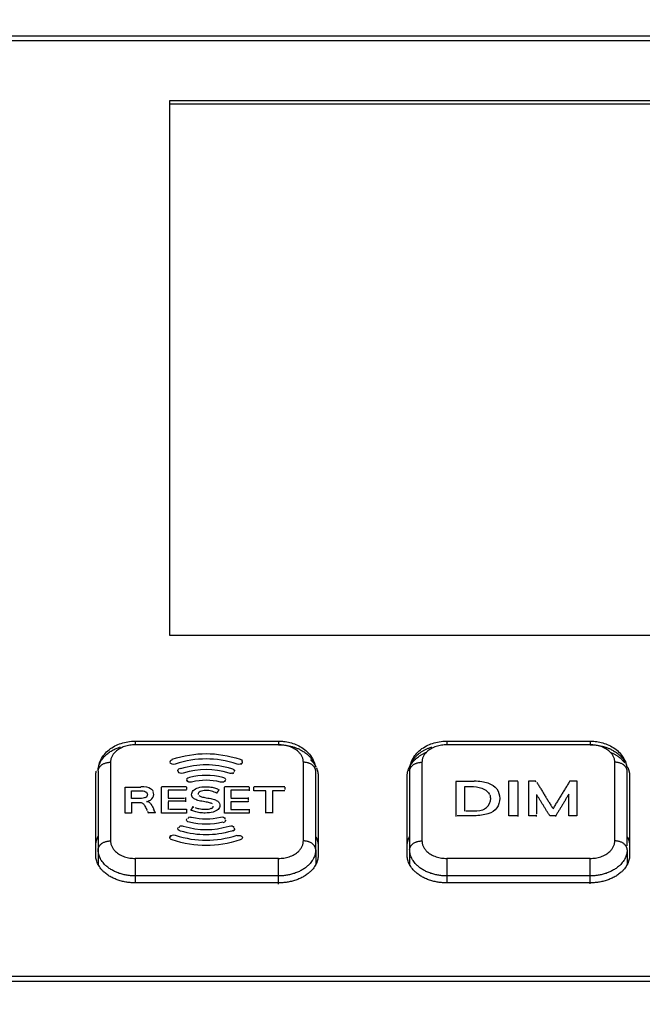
# Model space of a CAD drawing. Header units: millimetres. Extents: x 4946 to 6276, y -4769 to -3439.
# Tile 137 of 195: x 5909 to 5935, y -3767 to -3727. Entities that reach past the tile are written whole.
import ezdxf

# ---------------------------------------------------------------- set-up
doc = ezdxf.new("R2010")
doc.units = ezdxf.units.MM
doc.layers.add('ROXX_NEOmini_FIXTURE', color=7, linetype='Continuous', true_color=0x000000)
doc.dimstyles.get("Standard").update_dxf_attribs({"dimscale": 10, "dimtxt": 2.5, "dimasz": 3, "dimexe": 1, "dimexo": 0.5, "dimgap": 0.8, "dimtad": 1, "dimtoh": 1, "dimdec": 1, "dimzin": 1, "dimdsep": 46, "dimtxsty": 'Standard', "dimblk": 'OPEN90', "dimcen": 2.5, "dimadec": 1, "dimazin": 1, "dimtfac": 1, "dimtdec": 4, "dimtix": 1, "dimtofl": 0, "dimtmove": 1, "dimatfit": 3, "dimldrblk": 'OPEN90', "dimfxl": 1, "dimtolj": 1, "dimtzin": 1, "dimarcsym": 0})

# ---------------------------------------------------------------- blocks, each defined once
blk = doc.blocks.new('*D4')
at = {"layer": 'Defpoints', "color": 0}
for p in [(5752.196, -3663.256), (6119.696, -3663.256), (6119.696, -3885.816)]:
    blk.add_point(p, dxfattribs=at)
at = {"layer": 'ROXX_NEOmini_FIXTURE', "color": 0, "lineweight": -2}
for p, q in [((5752.196, -3669.257), (5752.196, -3888.817)), ((6119.696, -3669.257), (6119.696, -3888.817)), ((5758.197, -3885.816), (6113.695, -3885.816))]:
    blk.add_line(p, q, dxfattribs=at)
at = {"layer": 'ROXX_NEOmini_FIXTURE', "color": 0}
for points in [[(5758.197, -3884.816), (5758.197, -3886.817), (5752.196, -3885.816)], [(6113.695, -3886.817), (6113.695, -3884.816), (6119.696, -3885.816)]]:
    blk.add_solid(points, dxfattribs=at)
at = {"layer": 'ROXX_NEOmini_FIXTURE', "color": 0, "insert": (5935.946, -3878.915), "char_height": 9.0015, "attachment_point": 5}
blk.add_mtext('\\A1;367.5', dxfattribs=at)

msp = doc.modelspace()

# ---------------------------------------------------------------- linework, layer by layer
at = {"layer": 'ROXX_NEOmini_FIXTURE', "color": 18, "lineweight": -3, "true_color": 0x000000}
for points, degree in [([(5891.182, -3727.796), (5935.838, -3727.796), (5980.495, -3727.796)], 2), ([(5980.494, -3728.008), (5935.838, -3728.008), (5891.183, -3728.008)], 2), ([(5915.438, -3752.049), (5915.438, -3741.231), (5915.438, -3730.412)], 2), ([(5915.438, -3730.412), (5935.838, -3730.412), (5956.238, -3730.412)], 2), ([(5915.438, -3730.553), (5935.838, -3730.553), (5956.238, -3730.553)], 2), ([(5956.238, -3752.049), (5935.838, -3752.049), (5915.438, -3752.049)], 2), ([(5914.038, -3756.329), (5916.938, -3756.329), (5919.838, -3756.329)], 2), ([(5919.838, -3756.476), (5916.938, -3756.476), (5914.038, -3756.476)], 2), ([(5926.638, -3756.329), (5929.538, -3756.329), (5932.438, -3756.329)], 2), ([(5932.438, -3756.476), (5929.538, -3756.476), (5926.638, -3756.476)], 2), ([(5915.528, -3757.063), (5916.506, -3756.757), (5917.306, -3756.757), (5918.283, -3757.063)], 3), ([(5918.162, -3757.257), (5917.27, -3756.978), (5916.541, -3756.978), (5915.65, -3757.257)], 3), ([(5918.283, -3757.063), (5918.329, -3757.077), (5918.356, -3757.098), (5918.367, -3757.122)], 3), ([(5913.038, -3757.183), (5913.038, -3758.774), (5913.038, -3760.365)], 2), ([(5915.528, -3757.084), (5915.437, -3757.113), (5915.423, -3757.168), (5915.447, -3757.215)], 3), ([(5915.779, -3757.562), (5915.74, -3757.492), (5915.764, -3757.452), (5915.863, -3757.424)], 3), ([(5917.949, -3757.445), (5917.214, -3757.236), (5916.598, -3757.236), (5915.863, -3757.445)], 3), ([(5917.837, -3757.621), (5917.181, -3757.434), (5916.631, -3757.434), (5915.974, -3757.621)], 3), ([(5918.044, -3757.502), (5918.032, -3757.478), (5918.001, -3757.46), (5917.949, -3757.445)], 3), ([(5920.838, -3760.365), (5920.838, -3758.774), (5920.838, -3757.183)], 2), ([(5925.638, -3757.183), (5925.638, -3758.774), (5925.638, -3760.365)], 2), ([(5933.438, -3760.365), (5933.438, -3758.774), (5933.438, -3757.183)], 2), ([(5912.438, -3760.931), (5912.438, -3759.34), (5912.438, -3757.749)], 2), ([(5912.538, -3757.536), (5912.538, -3759.127), (5912.538, -3760.718)], 2), ([(5915.974, -3757.621), (5915.876, -3757.648), (5915.818, -3757.632), (5915.779, -3757.562)], 3), ([(5916.228, -3757.802), (5916.127, -3757.826), (5916.098, -3757.865), (5916.131, -3757.936)], 3), ([(5916.228, -3757.781), (5916.699, -3757.673), (5917.113, -3757.673), (5917.584, -3757.781)], 3), ([(5917.687, -3757.859), (5917.674, -3757.833), (5917.64, -3757.815), (5917.584, -3757.802)], 3), ([(5917.831, -3757.64), (5917.833, -3757.641), (5917.835, -3757.642), (5917.837, -3757.642)], 3), ([(5917.975, -3757.62), (5917.941, -3757.638), (5917.896, -3757.638), (5917.837, -3757.621)], 3), ([(5917.975, -3757.642), (5917.998, -3757.63), (5918.017, -3757.611), (5918.032, -3757.583)], 3), ([(5918.044, -3757.481), (5918.055, -3757.502), (5918.051, -3757.529), (5918.032, -3757.562)], 3), ([(5921.338, -3760.718), (5921.338, -3759.127), (5921.338, -3757.536)], 2), ([(5921.438, -3757.749), (5921.438, -3759.34), (5921.438, -3760.931)], 2), ([(5925.038, -3760.931), (5925.038, -3759.34), (5925.038, -3757.749)], 2), ([(5925.138, -3757.536), (5925.138, -3759.127), (5925.138, -3760.718)], 2), ([(5933.938, -3760.561), (5933.938, -3759.049), (5933.938, -3757.536)], 2), ([(5934.038, -3757.749), (5934.038, -3759.34), (5934.038, -3760.931)], 2), ([(5913.626, -3759.245), (5913.626, -3758.715), (5913.626, -3758.185)], 2), ([(5913.626, -3758.185), (5913.947, -3758.185), (5914.268, -3758.185)], 2), ([(5915.105, -3758.163), (5915.606, -3758.163), (5916.108, -3758.163)], 2), ([(5915.105, -3759.245), (5915.105, -3758.715), (5915.105, -3758.185)], 2), ([(5916.108, -3758.185), (5916.108, -3758.235), (5916.108, -3758.286)], 2), ([(5916.131, -3757.936), (5916.137, -3757.948), (5916.143, -3757.959), (5916.15, -3757.968)], 3), ([(5916.32, -3757.983), (5916.223, -3758.005), (5916.168, -3757.988), (5916.135, -3757.923)], 3), ([(5917.491, -3757.983), (5917.084, -3757.89), (5916.727, -3757.89), (5916.32, -3757.983)], 3), ([(5917.68, -3757.914), (5917.647, -3757.986), (5917.592, -3758.006), (5917.491, -3757.983)], 3), ([(5917.646, -3758.163), (5918.147, -3758.163), (5918.649, -3758.163)], 2), ([(5917.646, -3759.245), (5917.646, -3758.715), (5917.646, -3758.185)], 2), ([(5917.692, -3757.876), (5917.691, -3757.888), (5917.687, -3757.9), (5917.68, -3757.914)], 3), ([(5918.649, -3758.185), (5918.649, -3758.26), (5918.649, -3758.335)], 2), ([(5918.834, -3758.163), (5919.459, -3758.163), (5920.085, -3758.163)], 2), ([(5918.834, -3758.343), (5918.834, -3758.264), (5918.834, -3758.185)], 2), ([(5920.085, -3758.185), (5920.085, -3758.235), (5920.085, -3758.286)], 2), ([(5927.013, -3757.958), (5927.013, -3758.665), (5927.013, -3759.372)], 2), ([(5927.749, -3757.958), (5927.381, -3757.958), (5927.013, -3757.958)], 2), ([(5927.375, -3759.163), (5927.375, -3758.665), (5927.375, -3758.166)], 2), ([(5929.151, -3759.351), (5929.151, -3758.644), (5929.151, -3757.936)], 2), ([(5929.151, -3757.936), (5929.332, -3757.936), (5929.513, -3757.936)], 2), ([(5929.513, -3757.958), (5929.513, -3758.665), (5929.513, -3759.372)], 2), ([(5929.954, -3757.936), (5930.099, -3757.936), (5930.243, -3757.936)], 2), ([(5929.954, -3759.351), (5929.954, -3758.644), (5929.954, -3757.936)], 2), ([(5930.257, -3757.979), (5930.25, -3757.968), (5930.243, -3757.958)], 2), ([(5930.285, -3758.003), (5930.607, -3758.523), (5930.93, -3759.043)], 2), ([(5931.611, -3757.958), (5931.27, -3758.511), (5930.93, -3759.064)], 2), ([(5931.611, -3757.936), (5931.756, -3757.936), (5931.901, -3757.936)], 2), ([(5931.901, -3757.936), (5931.901, -3758.644), (5931.901, -3759.351)], 2), ([(5913.892, -3758.655), (5913.892, -3758.495), (5913.892, -3758.335)], 2), ([(5914.789, -3758.484), (5914.789, -3758.447), (5914.78, -3758.41), (5914.763, -3758.376)], 3), ([(5916.108, -3758.314), (5915.739, -3758.314), (5915.37, -3758.314)], 2), ([(5915.37, -3758.314), (5915.37, -3758.324), (5915.37, -3758.335)], 2), ([(5915.37, -3758.335), (5915.37, -3758.482), (5915.37, -3758.63)], 2), ([(5915.37, -3758.63), (5915.703, -3758.63), (5916.036, -3758.63)], 2), ([(5916.065, -3758.609), (5916.065, -3758.619), (5916.065, -3758.63)], 2), ([(5916.065, -3758.63), (5916.065, -3758.706), (5916.065, -3758.782)], 2), ([(5916.339, -3758.592), (5916.324, -3758.563), (5916.316, -3758.53), (5916.316, -3758.497)], 3), ([(5918.649, -3758.314), (5918.28, -3758.314), (5917.911, -3758.314)], 2), ([(5917.911, -3758.314), (5917.911, -3758.461), (5917.911, -3758.609)], 2), ([(5917.911, -3758.63), (5918.259, -3758.63), (5918.606, -3758.63)], 2), ([(5918.606, -3758.609), (5918.606, -3758.657), (5918.606, -3758.705)], 2), ([(5919.322, -3758.343), (5919.078, -3758.343), (5918.834, -3758.343)], 2), ([(5919.322, -3759.245), (5919.322, -3758.794), (5919.322, -3758.343)], 2), ([(5920.085, -3758.343), (5919.841, -3758.343), (5919.596, -3758.343)], 2), ([(5919.596, -3758.343), (5919.596, -3758.794), (5919.596, -3759.245)], 2), ([(5930.272, -3758.484), (5930.273, -3758.878), (5930.274, -3759.272)], 2), ([(5930.808, -3759.351), (5930.552, -3758.937), (5930.296, -3758.523)], 2), ([(5931.575, -3758.477), (5931.311, -3758.914), (5931.047, -3759.351)], 2), ([(5931.578, -3759.351), (5931.577, -3758.914), (5931.575, -3758.477)], 2), ([(5913.893, -3758.804), (5913.893, -3759.025), (5913.893, -3759.245)], 2), ([(5914.527, -3759.131), (5914.515, -3759.105), (5914.502, -3759.079), (5914.49, -3759.053)], 3), ([(5916.065, -3758.761), (5915.718, -3758.761), (5915.37, -3758.761)], 2), ([(5915.37, -3758.782), (5915.37, -3758.938), (5915.37, -3759.095)], 2), ([(5916.287, -3759.132), (5916.317, -3759.085), (5916.347, -3759.039), (5916.377, -3758.992)], 3), ([(5916.368, -3758.986), (5916.371, -3758.981), (5916.374, -3758.976), (5916.377, -3758.971)], 3), ([(5916.377, -3758.992), (5916.388, -3758.997), (5916.398, -3759.003), (5916.409, -3759.008)], 3), ([(5917.119, -3759.062), (5917.169, -3759.036), (5917.195, -3758.999), (5917.195, -3758.961)], 3), ([(5917.441, -3758.854), (5917.455, -3758.882), (5917.462, -3758.913), (5917.462, -3758.944)], 3), ([(5917.911, -3758.782), (5917.911, -3758.938), (5917.911, -3759.095)], 2), ([(5918.606, -3758.782), (5918.259, -3758.782), (5917.911, -3758.782)], 2), ([(5918.606, -3758.734), (5918.606, -3758.758), (5918.606, -3758.782)], 2), ([(5913.893, -3759.245), (5913.76, -3759.245), (5913.626, -3759.245)], 2), ([(5914.534, -3759.167), (5914.547, -3759.194), (5914.56, -3759.22), (5914.574, -3759.245)], 3), ([(5914.86, -3759.224), (5914.717, -3759.224), (5914.574, -3759.224)], 2), ([(5914.86, -3759.245), (5914.832, -3759.193), (5914.806, -3759.139), (5914.778, -3759.086)], 3), ([(5916.108, -3759.245), (5915.606, -3759.245), (5915.105, -3759.245)], 2), ([(5915.42, -3759.074), (5915.764, -3759.074), (5916.108, -3759.074)], 2), ([(5916.108, -3759.074), (5916.108, -3759.084), (5916.108, -3759.095)], 2), ([(5916.108, -3759.095), (5916.108, -3759.17), (5916.108, -3759.245)], 2), ([(5916.163, -3759.447), (5916.171, -3759.44), (5916.179, -3759.434), (5916.188, -3759.429)], 3), ([(5916.188, -3759.408), (5916.22, -3759.392), (5916.263, -3759.391), (5916.32, -3759.404)], 3), ([(5916.32, -3759.404), (5916.727, -3759.497), (5917.084, -3759.497), (5917.491, -3759.404)], 3), ([(5917.491, -3759.404), (5917.592, -3759.381), (5917.647, -3759.401), (5917.68, -3759.472)], 3), ([(5918.649, -3759.245), (5918.147, -3759.245), (5917.646, -3759.245)], 2), ([(5917.911, -3759.095), (5918.28, -3759.095), (5918.649, -3759.095)], 2), ([(5918.649, -3759.074), (5918.649, -3759.149), (5918.649, -3759.224)], 2), ([(5918.649, -3759.23), (5918.649, -3759.238), (5918.649, -3759.245)], 2), ([(5919.596, -3759.224), (5919.459, -3759.224), (5919.322, -3759.224)], 2), ([(5927.412, -3759.142), (5927.569, -3759.142), (5927.726, -3759.142)], 2), ([(5928.171, -3759.085), (5928.061, -3759.141), (5927.913, -3759.163), (5927.726, -3759.163)], 3), ([(5929.513, -3759.351), (5929.332, -3759.351), (5929.151, -3759.351)], 2), ([(5930.274, -3759.351), (5930.114, -3759.351), (5929.954, -3759.351)], 2), ([(5930.274, -3759.372), (5930.274, -3759.34), (5930.274, -3759.308)], 2), ([(5931.047, -3759.351), (5930.927, -3759.351), (5930.808, -3759.351)], 2), ([(5931.047, -3759.372), (5931.052, -3759.364), (5931.056, -3759.356)], 2), ([(5931.901, -3759.351), (5931.739, -3759.351), (5931.578, -3759.351)], 2), ([(5915.767, -3759.907), (5915.756, -3759.885), (5915.761, -3759.858), (5915.779, -3759.825)], 3), ([(5915.801, -3759.816), (5915.811, -3759.804), (5915.823, -3759.795), (5915.836, -3759.788)], 3), ([(5915.836, -3759.767), (5915.871, -3759.749), (5915.915, -3759.75), (5915.974, -3759.766)], 3), ([(5915.974, -3759.766), (5916.631, -3759.953), (5917.181, -3759.953), (5917.837, -3759.766)], 3), ([(5916.228, -3759.606), (5916.127, -3759.583), (5916.098, -3759.544), (5916.131, -3759.472)], 3), ([(5917.584, -3759.606), (5917.113, -3759.714), (5916.699, -3759.714), (5916.228, -3759.606)], 3), ([(5917.68, -3759.494), (5917.713, -3759.565), (5917.685, -3759.604), (5917.584, -3759.627)], 3), ([(5917.837, -3759.766), (5917.935, -3759.739), (5917.993, -3759.756), (5918.032, -3759.825)], 3), ([(5918.032, -3759.846), (5918.063, -3759.901), (5918.055, -3759.938), (5918.002, -3759.965)], 3), ([(5915.65, -3760.13), (5916.541, -3760.409), (5917.27, -3760.409), (5918.162, -3760.13)], 3), ([(5915.863, -3759.964), (5915.823, -3759.952), (5915.795, -3759.939), (5915.779, -3759.922)], 3), ([(5917.949, -3759.964), (5917.214, -3760.172), (5916.598, -3760.172), (5915.863, -3759.964)], 3), ([(5918.002, -3759.944), (5917.987, -3759.951), (5917.97, -3759.958), (5917.949, -3759.964)], 3), ([(5918.365, -3760.193), (5918.389, -3760.24), (5918.374, -3760.295), (5918.283, -3760.324)], 3), ([(5915.528, -3760.324), (5915.501, -3760.316), (5915.481, -3760.305), (5915.466, -3760.292)], 3), ([(5918.283, -3760.324), (5917.306, -3760.63), (5916.506, -3760.63), (5915.528, -3760.324)], 3), ([(5912.538, -3760.718), (5912.538, -3761.038), (5912.538, -3761.357)], 2), ([(5921.338, -3760.718), (5921.338, -3761.021), (5921.338, -3761.324)], 2), ([(5925.138, -3760.718), (5925.138, -3761.024), (5925.138, -3761.329)], 2), ([(5933.938, -3760.718), (5933.938, -3761.021), (5933.938, -3761.324)], 2), ([(5919.838, -3761.072), (5916.938, -3761.072), (5914.038, -3761.072)], 2), ([(5932.438, -3761.072), (5929.538, -3761.072), (5926.638, -3761.072)], 2), ([(5914.038, -3761.779), (5914.038, -3761.91), (5914.038, -3762.04)], 2), ([(5919.838, -3761.779), (5916.938, -3761.779), (5914.038, -3761.779)], 2), ([(5919.838, -3762.108), (5919.838, -3761.944), (5919.838, -3761.779)], 2), ([(5926.638, -3761.779), (5926.638, -3761.915), (5926.638, -3762.052)], 2), ([(5932.438, -3761.779), (5929.538, -3761.779), (5926.638, -3761.779)], 2), ([(5932.438, -3762.096), (5932.438, -3761.938), (5932.438, -3761.779)], 2), ([(5919.838, -3762.062), (5916.938, -3762.062), (5914.038, -3762.062)], 2), ([(5932.438, -3762.062), (5929.538, -3762.062), (5926.638, -3762.062)], 2), ([(5901.627, -3765.838), (5935.838, -3765.838), (5970.05, -3765.838)], 2), ([(5970.05, -3766.05), (5935.838, -3766.05), (5901.627, -3766.05)], 2)]:
    msp.add_open_spline(points, degree=degree, dxfattribs=at)
for points, knots in [([(5912.538, -3757.536), (5912.538, -3757.466), (5912.546, -3757.395), (5912.561, -3757.326), (5912.597, -3757.156), (5912.676, -3756.999), (5912.788, -3756.863), (5912.902, -3756.725), (5913.048, -3756.61), (5913.214, -3756.524), (5913.373, -3756.441), (5913.549, -3756.384), (5913.733, -3756.354), (5913.834, -3756.338), (5913.936, -3756.329), (5914.038, -3756.329)], [0, 0, 0, 0, 0.23725, 0.23725, 0.23725, 0.819531, 0.819531, 0.819531, 1.411797, 1.411797, 1.411797, 1.977164, 1.977164, 1.977164, 2.286035, 2.286035, 2.286035, 2.286035]), ([(5919.838, -3756.329), (5919.906, -3756.329), (5919.974, -3756.333), (5920.041, -3756.34), (5920.212, -3756.358), (5920.378, -3756.4), (5920.532, -3756.463), (5920.705, -3756.534), (5920.861, -3756.633), (5920.99, -3756.756), (5921.127, -3756.888), (5921.231, -3757.046), (5921.288, -3757.222), (5921.304, -3757.27), (5921.316, -3757.318), (5921.324, -3757.367)], [2.048785, 2.048785, 2.048785, 2.048785, 2.253053, 2.253053, 2.253053, 2.77113, 2.77113, 2.77113, 3.354384, 3.354384, 3.354384, 3.976754, 3.976754, 3.976754, 4.143244, 4.143244, 4.143244, 4.143244]), ([(5925.138, -3757.536), (5925.138, -3757.466), (5925.146, -3757.395), (5925.161, -3757.326), (5925.197, -3757.156), (5925.276, -3756.999), (5925.388, -3756.863), (5925.502, -3756.725), (5925.648, -3756.61), (5925.814, -3756.524), (5925.973, -3756.441), (5926.149, -3756.384), (5926.333, -3756.354), (5926.434, -3756.338), (5926.536, -3756.329), (5926.638, -3756.329)], [0, 0, 0, 0, 0.23725, 0.23725, 0.23725, 0.819531, 0.819531, 0.819531, 1.411797, 1.411797, 1.411797, 1.977164, 1.977164, 1.977164, 2.286035, 2.286035, 2.286035, 2.286035]), ([(5932.438, -3756.329), (5932.506, -3756.329), (5932.574, -3756.333), (5932.641, -3756.34), (5932.812, -3756.358), (5932.978, -3756.4), (5933.132, -3756.463), (5933.305, -3756.534), (5933.461, -3756.633), (5933.59, -3756.756), (5933.727, -3756.888), (5933.831, -3757.046), (5933.888, -3757.222), (5933.904, -3757.271), (5933.916, -3757.321), (5933.925, -3757.372)], [2.048785, 2.048785, 2.048785, 2.048785, 2.253053, 2.253053, 2.253053, 2.77113, 2.77113, 2.77113, 3.354384, 3.354384, 3.354384, 3.976754, 3.976754, 3.976754, 4.14914, 4.14914, 4.14914, 4.14914]), ([(5915.65, -3757.257), (5915.553, -3757.288), (5915.478, -3757.249), (5915.448, -3757.197), (5915.447, -3757.194)], [0, 0, 0, 0, 0.2785654, 0.2958613, 0.2958613, 0.2958613, 0.2958613]), ([(5918.375, -3757.165), (5918.373, -3757.178), (5918.347, -3757.242), (5918.259, -3757.288), (5918.162, -3757.257)], [0.2110219, 0.2110219, 0.2110219, 0.2110219, 0.2813641, 0.5606284, 0.5606284, 0.5606284, 0.5606284]), ([(5918.307, -3757.272), (5918.33, -3757.26), (5918.373, -3757.22), (5918.381, -3757.169), (5918.367, -3757.143)], [0.1700924, 0.1700924, 0.1700924, 0.1700924, 0.2792643, 0.4280472, 0.4280472, 0.4280472, 0.4280472]), ([(5914.268, -3758.163), (5914.438, -3758.163), (5914.639, -3758.201), (5914.741, -3758.312), (5914.763, -3758.355)], [0, 0, 0, 0, 0.4086959, 0.6322197, 0.6322197, 0.6322197, 0.6322197]), ([(5916.316, -3758.495), (5916.317, -3758.436), (5916.366, -3758.317), (5916.571, -3758.201), (5916.845, -3758.164), (5917.103, -3758.183), (5917.289, -3758.226), (5917.388, -3758.271), (5917.429, -3758.298)], [2.335999, 2.335999, 2.335999, 2.335999, 2.607749, 2.88104, 3.155598, 3.322126, 3.489495, 3.655154, 3.655154, 3.655154, 3.655154]), ([(5927.375, -3758.166), (5927.493, -3758.166), (5927.985, -3758.143), (5928.283, -3758.308), (5928.373, -3758.484)], [0, 0, 0, 0, 0.32124, 1.287792, 1.287792, 1.287792, 1.287792]), ([(5927.749, -3757.936), (5927.968, -3757.936), (5928.342, -3757.995), (5928.699, -3758.233), (5928.783, -3758.506), (5928.783, -3758.642)], [0, 0, 0, 0, 0.571764, 1.144893, 1.717374, 1.717374, 1.717374, 1.717374]), ([(5913.892, -3758.335), (5914.004, -3758.335), (5914.238, -3758.328), (5914.488, -3758.355), (5914.529, -3758.446), (5914.529, -3758.493)], [0, 0, 0, 0, 0.2889254, 0.5533699, 0.8158697, 0.8158697, 0.8158697, 0.8158697]), ([(5913.892, -3758.634), (5914.004, -3758.634), (5914.234, -3758.641), (5914.402, -3758.622), (5914.453, -3758.596)], [0, 0, 0, 0, 0.2807928, 0.5297996, 0.5297996, 0.5297996, 0.5297996]), ([(5914.529, -3758.495), (5914.529, -3758.54), (5914.508, -3758.588), (5914.455, -3758.617), (5914.453, -3758.617)], [0.8186122, 0.8186122, 0.8186122, 0.8186122, 1.0753532, 1.0833474, 1.0833474, 1.0833474, 1.0833474]), ([(5914.487, -3758.775), (5914.551, -3758.761), (5914.718, -3758.7), (5914.787, -3758.572), (5914.789, -3758.49)], [0, 0, 0, 0, 0.1964103, 0.5847255, 0.5847255, 0.5847255, 0.5847255]), ([(5917.157, -3758.867), (5917.132, -3758.848), (5917.059, -3758.819), (5916.845, -3758.781), (5916.607, -3758.742), (5916.443, -3758.68), (5916.367, -3758.621), (5916.342, -3758.578), (5916.339, -3758.571)], [-2.4202834, -2.4202834, -2.4202834, -2.4202834, -2.2561487, -2.0932885, -1.9004246, -1.707189, -1.5141607, -1.4763826, -1.4763826, -1.4763826, -1.4763826]), ([(5917.336, -3758.438), (5917.268, -3758.399), (5917.131, -3758.342), (5916.873, -3758.313), (5916.64, -3758.352), (5916.582, -3758.436), (5916.582, -3758.48)], [0, 0, 0, 0, 0.212844, 0.4263293, 0.684857, 0.9401352, 0.9401352, 0.9401352, 0.9401352]), ([(5916.616, -3758.533), (5916.64, -3758.553), (5916.71, -3758.581), (5916.834, -3758.606), (5916.91, -3758.619)], [-0.297954, -0.297954, -0.297954, -0.297954, -0.1480838, 0, 0, 0, 0]), ([(5916.91, -3758.619), (5916.997, -3758.632), (5917.154, -3758.661), (5917.328, -3758.721), (5917.41, -3758.78), (5917.437, -3758.824), (5917.441, -3758.833)], [0, 0, 0, 0, 0.2049647, 0.4124626, 0.6195968, 0.6698687, 0.6698687, 0.6698687, 0.6698687]), ([(5928.783, -3758.642), (5928.783, -3758.779), (5928.698, -3759.054), (5928.344, -3759.297), (5927.752, -3759.367), (5927.289, -3759.352), (5927.057, -3759.351)], [1.717595, 1.717595, 1.717595, 1.717595, 2.294765, 2.876091, 3.457266, 4.074665, 4.074665, 4.074665, 4.074665]), ([(5928.171, -3759.064), (5928.198, -3759.05), (5928.349, -3758.954), (5928.44, -3758.726), (5928.409, -3758.553), (5928.394, -3758.512)], [0.5136746, 0.5136746, 0.5136746, 0.5136746, 0.6366591, 1.2744055, 1.4891258, 1.4891258, 1.4891258, 1.4891258]), ([(5913.893, -3758.804), (5913.985, -3758.804), (5914.137, -3758.802), (5914.312, -3758.81), (5914.397, -3758.9), (5914.444, -3758.982), (5914.469, -3759.033)], [0, 0, 0, 0, 0.2642403, 0.4183322, 0.5721833, 0.7920774, 0.7920774, 0.7920774, 0.7920774]), ([(5914.487, -3758.754), (5914.52, -3758.758), (5914.597, -3758.78), (5914.692, -3758.899), (5914.752, -3759.013), (5914.787, -3759.082)], [0, 0, 0, 0, 0.1317319, 0.3214216, 0.6043116, 0.6043116, 0.6043116, 0.6043116]), ([(5917.462, -3758.923), (5917.462, -3758.982), (5917.412, -3759.101), (5917.207, -3759.209), (5916.915, -3759.244), (5916.64, -3759.227), (5916.443, -3759.184), (5916.333, -3759.138), (5916.287, -3759.111)], [0.827007, 0.827007, 0.827007, 0.827007, 1.120389, 1.41563, 1.711498, 1.895997, 2.079629, 2.262839, 2.262839, 2.262839, 2.262839]), ([(5916.459, -3759.009), (5916.507, -3759.029), (5916.633, -3759.07), (5916.884, -3759.094), (5917.056, -3759.071), (5917.116, -3759.042), (5917.119, -3759.04)], [-3.5642523, -3.5642523, -3.5642523, -3.5642523, -3.4020777, -3.1498045, -2.8698297, -2.8534095, -2.8534095, -2.8534095, -2.8534095]), ([(5915.444, -3760.265), (5915.431, -3760.239), (5915.445, -3760.155), (5915.553, -3760.1), (5915.65, -3760.13)], [0.1323019, 0.1323019, 0.1323019, 0.1323019, 0.2809492, 0.5597772, 0.5597772, 0.5597772, 0.5597772]), ([(5915.444, -3760.286), (5915.431, -3760.26), (5915.439, -3760.21), (5915.482, -3760.169), (5915.505, -3760.157)], [-0.4274754, -0.4274754, -0.4274754, -0.4274754, -0.2788281, -0.1698246, -0.1698246, -0.1698246, -0.1698246]), ([(5918.162, -3760.151), (5918.259, -3760.121), (5918.334, -3760.159), (5918.363, -3760.211), (5918.365, -3760.214)], [-0.560432, -0.560432, -0.560432, -0.560432, -0.2809029, -0.2636529, -0.2636529, -0.2636529, -0.2636529])]:
    msp.add_open_spline(points, degree=3, knots=knots, dxfattribs=at)
for points, weights in [([(5912.583, -3757.28), (5912.762, -3756.773), (5913.44, -3756.564)], [0.919298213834, 0.808617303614, 0.884266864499]), ([(5914.038, -3756.476), (5913.038, -3756.476), (5913.038, -3757.183)], [1, 0.707106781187, 1]), ([(5914.038, -3756.329), (5914.038, -3756.329), (5914.038, -3756.476)], [1, 0.923879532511, 1]), ([(5919.838, -3756.329), (5919.838, -3756.329), (5919.838, -3756.476)], [1, 0.923889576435, 1]), ([(5919.838, -3756.476), (5920.892, -3756.476), (5921.25, -3757.177)], [1, 0.774568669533, 0.896153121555]), ([(5920.838, -3757.183), (5920.838, -3756.476), (5919.838, -3756.476)], [1, 0.707106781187, 1]), ([(5925.138, -3757.536), (5925.138, -3756.846), (5926.031, -3756.567)], [1, 0.787652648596, 0.883208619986]), ([(5926.638, -3756.476), (5925.638, -3756.476), (5925.638, -3757.183)], [1, 0.707106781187, 1]), ([(5926.638, -3756.329), (5926.638, -3756.329), (5926.638, -3756.476)], [1, 0.923879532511, 1]), ([(5932.438, -3756.329), (5932.438, -3756.329), (5932.438, -3756.476)], [1, 0.923889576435, 1]), ([(5932.438, -3756.476), (5933.492, -3756.476), (5933.85, -3757.177)], [1, 0.774568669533, 0.896153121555]), ([(5933.438, -3757.183), (5933.438, -3756.476), (5932.438, -3756.476)], [1, 0.707106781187, 1]), ([(5925.038, -3757.749), (5925.038, -3757.097), (5925.836, -3756.77)], [1, 0.807383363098, 0.868109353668]), ([(5933.257, -3756.776), (5933.634, -3756.935), (5933.844, -3757.208)], [0.866883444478, 0.838152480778, 0.871346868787]), ([(5912.538, -3757.536), (5912.538, -3757.183), (5913.038, -3757.183)], [1, 0.707106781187, 1]), ([(5912.538, -3757.536), (5912.538, -3757.438), (5912.564, -3757.34)], [1, 0.962794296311, 0.93504094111]), ([(5921.338, -3757.536), (5921.338, -3757.183), (5920.838, -3757.183)], [1, 0.707106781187, 1]), ([(5921.13, -3757.081), (5921.266, -3757.212), (5921.344, -3757.365)], [0.858640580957, 0.868274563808, 0.896153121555]), ([(5921.364, -3757.408), (5921.438, -3757.574), (5921.438, -3757.749)], [0.904627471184, 0.940038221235, 1]), ([(5925.138, -3757.536), (5925.138, -3757.183), (5925.638, -3757.183)], [1, 0.707106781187, 1]), ([(5933.938, -3757.536), (5933.938, -3757.183), (5933.438, -3757.183)], [1, 0.707106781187, 1]), ([(5933.944, -3757.365), (5934.038, -3757.551), (5934.038, -3757.749)], [0.896153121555, 0.932538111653, 1]), ([(5912.438, -3757.749), (5912.438, -3757.645), (5912.465, -3757.542)], [1, 0.963303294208, 0.935802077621]), ([(5917.336, -3758.438), (5917.383, -3758.368), (5917.429, -3758.298)], [1, 0.999991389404, 1]), ([(5912.438, -3760.577), (5912.438, -3760.361), (5912.551, -3760.161)], [1, 0.926784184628, 0.89017253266]), ([(5912.538, -3760.718), (5912.538, -3760.365), (5913.038, -3760.365)], [1, 0.707106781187, 1]), ([(5913.038, -3760.365), (5913.038, -3761.072), (5914.038, -3761.072)], [1, 0.707106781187, 1]), ([(5919.838, -3761.072), (5920.838, -3761.072), (5920.838, -3760.365)], [1, 0.707106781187, 1]), ([(5921.338, -3760.718), (5921.338, -3760.365), (5920.838, -3760.365)], [1, 0.707106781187, 1]), ([(5925.138, -3760.718), (5925.138, -3760.365), (5925.638, -3760.365)], [1, 0.707106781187, 1]), ([(5925.638, -3760.365), (5925.638, -3761.072), (5926.638, -3761.072)], [1, 0.707106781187, 1]), ([(5932.438, -3761.072), (5933.438, -3761.072), (5933.438, -3760.365)], [1, 0.707106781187, 1]), ([(5933.938, -3760.718), (5933.938, -3760.365), (5933.438, -3760.365)], [1, 0.707106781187, 1]), ([(5914.038, -3762.062), (5912.438, -3762.062), (5912.438, -3760.931)], [1, 0.707106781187, 1]), ([(5914.038, -3761.779), (5912.538, -3761.779), (5912.538, -3760.718)], [1, 0.707106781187, 1]), ([(5921.338, -3760.718), (5921.338, -3761.779), (5919.838, -3761.779)], [1, 0.707106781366, 1]), ([(5926.638, -3762.062), (5925.038, -3762.062), (5925.038, -3760.931)], [1, 0.707106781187, 1]), ([(5926.638, -3761.779), (5925.138, -3761.779), (5925.138, -3760.718)], [1, 0.707106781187, 1]), ([(5933.938, -3760.718), (5933.938, -3761.779), (5932.438, -3761.779)], [1, 0.707106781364, 1]), ([(5914.038, -3761.072), (5914.038, -3761.426), (5914.038, -3761.779)], [1, 0.707106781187, 1]), ([(5919.838, -3761.779), (5919.838, -3761.426), (5919.838, -3761.072)], [1, 0.707106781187, 1]), ([(5926.638, -3761.072), (5926.638, -3761.426), (5926.638, -3761.779)], [1, 0.707106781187, 1]), ([(5932.438, -3761.779), (5932.438, -3761.426), (5932.438, -3761.072)], [1, 0.707106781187, 1])]:
    msp.add_rational_spline(points, weights, degree=2, dxfattribs=at)
at = {"layer": 'ROXX_NEOmini_FIXTURE', "color": 18, "true_color": 0x000000}
for points, weights in [([(5921.344, -3760.194), (5921.438, -3760.379), (5921.438, -3760.577)], [0.896153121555, 0.932538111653, 1]), ([(5921.344, -3760.194), (5921.438, -3760.379), (5921.438, -3760.577)], [0.896153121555, 0.932538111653, 1]), ([(5925.038, -3760.577), (5925.038, -3760.374), (5925.138, -3760.183)], [1, 0.930756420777, 0.894252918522]), ([(5925.038, -3760.577), (5925.038, -3760.374), (5925.138, -3760.183)], [1, 0.930756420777, 0.894252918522]), ([(5933.944, -3760.194), (5934.038, -3760.379), (5934.038, -3760.577)], [0.896153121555, 0.932538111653, 1]), ([(5933.944, -3760.194), (5934.038, -3760.379), (5934.038, -3760.577)], [0.896153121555, 0.932538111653, 1]), ([(5921.438, -3760.931), (5921.438, -3762.062), (5919.838, -3762.062)], [1, 0.707106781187, 1]), ([(5921.438, -3760.931), (5921.438, -3762.062), (5919.838, -3762.062)], [1, 0.707106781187, 1]), ([(5934.038, -3760.931), (5934.038, -3762.062), (5932.438, -3762.062)], [1, 0.707106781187, 1]), ([(5934.038, -3760.931), (5934.038, -3762.062), (5932.438, -3762.062)], [1, 0.707106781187, 1])]:
    msp.add_rational_spline(points, weights, degree=2, dxfattribs=at)

# ---------------------------------------------------------------- dimensions: what is measured, and where the dimension line sits
at = {"layer": 'ROXX_NEOmini_FIXTURE', "color": 5, "true_color": 0x0000ff}
dim = msp.add_linear_dim(base=(6119.696, -3885.816), p1=(5752.196, -3663.256), p2=(6119.696, -3663.256), dimstyle='Standard', override={"dimscale": 3.0005, "dimtxt": 3, "dimasz": 2, "dimexe": 1, "dimexo": 2, "dimgap": 0.8, "dimtad": 1, "dimtih": 0, "dimtoh": 0, "dimdec": 1, "dimlfac": 1, "dimzin": 1, "dimtxsty": 'Standard', "dimsah": 0, "dimcen": 2.5, "dimadec": 1, "dimazin": 1, "dimtix": 0, "dimtmove": 0, "dimtzin": 1}, dxfattribs=at)
dim.commit()
dim.dimension.update_dxf_attribs({"geometry": '*D4', "text_midpoint": (5935.946, -3878.915)})

doc.saveas('drawing.dxf')
